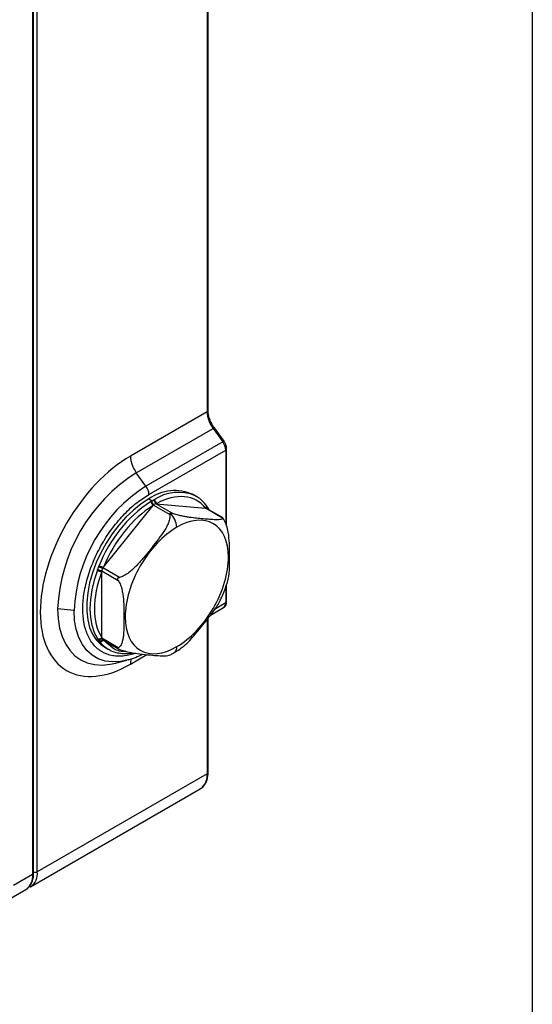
# Model space of a CAD drawing. Header units: millimetres. Extents: x 16 to 683, y 16 to 524.
# Tile 32 of 38: x 612 to 683, y 285 to 421. Entities that reach past the tile are written whole.
import ezdxf

# ---------------------------------------------------------------- set-up
doc = ezdxf.new("R2010")
doc.units = ezdxf.units.MM
doc.header["$LTSCALE"] = 2.5
doc.layers.add('TEXT', color=140, linetype='Continuous', lineweight=25)

msp = doc.modelspace()

# ---------------------------------------------------------------- linework, layer by layer
for p, q in [((637.683032, 456.504496), (637.683032, 366.582962)), ((637.816166, 366.76851), (637.816166, 456.690043)), ((614.219944, 303.03414), (614.219944, 438.876839)), ((613.577119, 434.794195), (613.577119, 302.663046)), ((613.710253, 302.848593), (613.710253, 434.979743)), ((637.683032, 366.582962), (627.076431, 360.459901)), ((627.898777, 358.160977), (638.505379, 364.284038)), ((638.505379, 364.284038), (639.843156, 362.430063)), ((638.689628, 364.352406), (638.685457, 364.355723)), ((640.027406, 362.498431), (638.689628, 364.352406)), ((639.843156, 362.430063), (629.236555, 356.307002)), ((640.138334, 362.326922), (640.016603, 362.487714)), ((629.647728, 355.15754), (640.25433, 361.280601)), ((640.25433, 361.280601), (640.25433, 351.161436)), ((640.387463, 350.843838), (640.387463, 361.466148)), ((629.236555, 356.307002), (627.898777, 358.160977)), ((636.188119, 354.892809), (635.738142, 355.152576)), ((629.647728, 354.549477), (630.108501, 354.283479)), ((630.184155, 353.593523), (630.258411, 353.685897)), ((630.258411, 353.685897), (632.533994, 352.372232)), ((632.855406, 352.557779), (630.579823, 353.871445)), ((630.579823, 353.871445), (630.654079, 353.864805)), ((630.654079, 353.864805), (637.480211, 353.254446)), ((637.571645, 353.650077), (637.523461, 353.711285)), ((623.358023, 345.10188), (630.184155, 353.593523)), ((637.480211, 353.254446), (637.554467, 353.247806)), ((637.554467, 353.247806), (639.83005, 351.934141)), ((639.811127, 351.962937), (637.620976, 353.227285)), ((637.776037, 353.351604), (637.73761, 353.413389)), ((637.950005, 353.03734), (637.813364, 353.264116)), ((639.97468, 351.708245), (639.793678, 351.957935)), ((623.123061, 344.49629), (623.123061, 344.595303)), ((623.123061, 344.595303), (625.398643, 343.281637)), ((623.123061, 335.394288), (623.123061, 344.49629)), ((623.283767, 345.009506), (623.358023, 345.10188)), ((625.559349, 343.695841), (623.283767, 345.009506)), ((640.25433, 342.348547), (640.25433, 340.170572)), ((640.387463, 340.35612), (640.387463, 342.72605)), ((640.25433, 340.170572), (638.720338, 339.285018)), ((619.306283, 339.107267), (617.031783, 339.338792)), ((638.164115, 338.502652), (639.971856, 339.546238)), ((637.683032, 337.836968), (637.683032, 316.579093)), ((637.816166, 338.022515), (637.865235, 338.330112)), ((637.816166, 316.76464), (637.816166, 338.022515)), ((623.123061, 335.295274), (623.123061, 335.394288)), ((625.398643, 333.981608), (623.123061, 335.295274)), ((623.217179, 335.087186), (625.407331, 333.822838)), ((623.557314, 334.052476), (624.007291, 333.79271)), ((625.028539, 331.852042), (626.613728, 332.265867)), ((626.769083, 332.307981), (626.613728, 332.265867)), ((627.076431, 331.713907), (629.353442, 333.028397)), ((637.683032, 316.579093), (614.219944, 303.03414)), ((613.278364, 300.953028), (636.741453, 314.49798)), ((636.741453, 314.49798), (636.684092, 314.466498)), ((613.577119, 302.663046), (610.941539, 301.141558)), ((609.99996, 299.060445), (612.63554, 300.581933)), ((613.278364, 300.953028), (613.221004, 300.921545))]:
    msp.add_line(p, q)
at = {"flags": 128}
for points in [[(640.028514, 362.496405), (640.028468, 362.496518), (640.027406, 362.498431)], [(629.647728, 354.549477), (628.568127, 353.847802), (627.505551, 353.000324), (626.47676, 352.020407), (625.497976, 350.923505), (624.584636, 349.726918), (623.751144, 348.449516), (623.010645, 347.111445), (622.374817, 345.733807), (621.853687, 344.338328), (621.455473, 342.947015), (621.186457, 341.581811), (621.050879, 340.264245), (621.050879, 339.015096), (621.186457, 337.854065), (621.455473, 336.799461), (621.853687, 335.867916), (622.374817, 335.07412), (623.010645, 334.430594), (623.557314, 334.052476)], [(636.188119, 354.892809), (636.101702, 354.941301), (636.040984, 354.973741)], [(637.519717, 353.716307), (637.48993, 353.749626), (637.432485, 353.792599)], [(637.602287, 353.598421), (637.579902, 353.638629), (637.563272, 353.660458)], [(622.518856, 344.694979), (622.071291, 343.319581), (621.746616, 341.959847), (621.5498, 340.636598), (621.483859, 339.370092), (621.5498, 338.179721), (621.746616, 337.083709), (622.071291, 336.098838), (622.518856, 335.240187)], [(617.031783, 339.338792), (617.100112, 337.973217), (617.304241, 336.703707), (617.641602, 335.546226), (618.107954, 334.51533), (618.69743, 333.623983), (619.402619, 332.883395), (620.214652, 332.302879), (621.123317, 331.889734), (622.117188, 331.649158), (623.183765, 331.584174), (624.309636, 331.695601), (625.05276, 331.8584)], [(626.613728, 332.265867), (625.715232, 332.085139), (624.621727, 332.022185), (623.595517, 332.146142), (622.651567, 332.455202), (621.80364, 332.944859), (621.064101, 333.607972), (620.443736, 334.434872), (619.951589, 335.413501), (619.594839, 336.529587), (619.378686, 337.766857), (619.306283, 339.107267)], [(622.762925, 334.89292), (623.376866, 334.241239), (624.007291, 333.79271)], [(624.007291, 333.79271), (624.093708, 333.744218), (624.154426, 333.711778)]]:
    msp.add_lwpolyline(points, dxfattribs=at)
for centre, radius, start, end in [((637.588685, 366.791194), 0.228609, 294.37465829, 354.30520075), ((641.798655, 366.758616), 4.11937, 182.44388483, 216.92130877), ((638.720225, 364.006357), 0.351092, 95.68320764, 127.72966215), ((640.031946, 362.203739), 0.294727, 90.88255504, 129.83335292), ((638.196518, 361.192774), 2.059685, 2.44388483, 36.92130877), ((631.192054, 360.635555), 4.11937, 182.44388483, 216.92130877), ((640.164573, 361.485422), 0.223624, 293.66393288, 355.34144695), ((640.508015, 338.332906), 23.497772, 122.45344952, 177.54655033), ((640.805809, 338.161), 21.52034, 122.52015476, 177.47984509), ((627.589916, 355.069713), 2.059685, 2.44388483, 36.92130877), ((633.223629, 349.491785), 6.194136, 66.04929499, 125.26116344), ((633.706067, 349.338859), 6.099486, 67.49242549, 123.47477688), ((640.28073, 338.502472), 18.799131, 123.68718496, 158.72367184), ((629.469753, 353.539943), 0.716408, 4.28914299, 57.59889356), ((629.495617, 353.590386), 0.768751, 7.13700113, 52.96696658), ((629.923461, 353.789933), 0.661404, 7.0791383, 61.04171731), ((629.972225, 353.853478), 0.681949, 0.95175948, 57.18676432), ((637.211202, 353.510076), 0.371096, 316.46088857, 33.76127436), ((630.659104, 350.474217), 2.849299, 2.93159413, 47.79787839), ((637.254714, 353.467257), 0.371498, 323.792037, 20.67502278), ((637.441438, 353.239177), 0.343577, 343.37509056, 30.70599324), ((637.513717, 353.188781), 0.308748, 346.36372805, 31.78683942), ((623.30326, 346.062287), 1.576331, 240.1577536, 263.4358596), ((623.39433, 346.030421), 1.460531, 235.69120801, 259.29611471), ((623.743233, 347.434299), 2.46794, 245.34278294, 259.27040935), ((623.727303, 346.999172), 1.932895, 240.07080528, 258.98591489), ((639.55868, 340.109244), 0.698348, 306.27402836, 5.03815203), ((640.159982, 340.378804), 0.228609, 294.37465829, 354.30520075), ((637.588124, 338.045862), 0.229444, 294.4339181, 353.6282262), ((622.723739, 335.69842), 0.501951, 245.90989568, 322.70631097), ((622.753559, 335.621151), 0.492674, 248.26284562, 318.58978384), ((622.929093, 335.385256), 0.476096, 243.09275177, 316.13480616), ((622.95862, 335.331415), 0.480182, 245.94941726, 320.14046346), ((632.605912, 334.036769), 0.90379, 305.57320977, 6.04683209), ((628.91088, 331.761687), 1.835071, 157.48996175, 181.49198211), ((635.520825, 316.303802), 2.179662, 304.05635084, 7.25582956), ((637.588685, 316.787325), 0.228609, 294.37465829, 354.30520075), ((611.349838, 302.417197), 2.240809, 305.01333288, 6.29884752), ((612.057737, 302.758849), 2.179662, 304.05635084, 7.25582956), ((613.482772, 302.871278), 0.228609, 294.37465829, 354.30520075), ((613.8955, 303.673203), 0.716704, 255.02062751, 296.91629646)]:
    msp.add_arc(centre, radius, start, end)
for points, knots in [([(638.685901, 364.355508), (638.558148, 364.548), (638.302983, 364.932473), (638.030376, 365.562968), (637.849809, 366.192518), (637.82737, 366.576677), (637.816166, 366.76851)], [0, 0, 0, 0, 0.250987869, 0.5013082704, 0.7509744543, 1, 1, 1, 1]), ([(640.384184, 361.467112), (640.385268, 361.477302), (640.394523, 361.564319), (640.361977, 361.748865), (640.291186, 362.031343), (640.192068, 362.223014), (640.138334, 362.326922)], [0, 0, 0, 0, 0.0367467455, 0.3138000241, 0.6279998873, 1, 1, 1, 1]), ([(627.076431, 360.459901), (623.775452, 358.554287), (620.609424, 355.212208), (615.941136, 347.126496), (614.629724, 342.713421), (614.629724, 335.089725), (615.941136, 332.190775), (620.609424, 329.494953), (623.775452, 329.808293), (627.076431, 331.713907)], [0, 0, 0, 0, 0.25, 0.25, 0.5, 0.5, 0.75, 0.75, 1, 1, 1, 1]), ([(627.809943, 333.220753), (627.293717, 333.067531), (626.47758, 332.825293), (625.436358, 332.785249), (624.360782, 332.886127), (623.138351, 333.328286), (622.145736, 334.16666), (621.517836, 335.045549), (621.017475, 336.025436), (620.612516, 337.41692), (620.45624, 339.296392), (620.612516, 341.3563), (621.017445, 343.215188), (621.517782, 344.772792), (622.145674, 346.376577), (623.138271, 348.361666), (624.360923, 350.213275), (625.435869, 351.559605), (626.534583, 352.768953), (627.942018, 354.068566), (629.090288, 354.801655), (629.647728, 355.15754)], [0, 0, 0, 0, 0.0592174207, 0.0936210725, 0.1280373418, 0.1982276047, 0.2684178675, 0.3028215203, 0.3372377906, 0.4032260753, 0.4654850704, 0.5277440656, 0.5937323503, 0.6281360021, 0.6625522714, 0.7327425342, 0.8029327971, 0.8373364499, 0.8717527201, 0.9377410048, 1, 1, 1, 1]), ([(629.853636, 354.144819), (629.870835, 354.155116), (629.904982, 354.17556), (629.940827, 354.194614), (629.958616, 354.204071)], [0, 0, 0, 0, 0.503699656, 1, 1, 1, 1]), ([(629.958616, 354.204071), (629.9903, 354.220423), (630.041125, 354.246654), (630.090069, 354.273404), (630.108501, 354.283479)], [0, 0, 0, 0, 0.62339780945, 1, 1, 1, 1]), ([(630.243695, 354.368643), (630.259472, 354.378564), (630.291261, 354.398554), (630.324854, 354.417216), (630.341774, 354.426616)], [0, 0, 0, 0, 0.496300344, 1, 1, 1, 1]), ([(630.579823, 353.871445), (630.530872, 353.875822), (630.475218, 353.860766), (630.363193, 353.79613), (630.307362, 353.746793), (630.258411, 353.685897)], [0, 0, 0, 0, 0.5, 0.5, 1, 1, 1, 1]), ([(637.511016, 353.708031), (637.382283, 353.869589), (637.080066, 354.248864), (636.57885, 354.673482), (636.181, 354.880211), (636.021875, 354.962895)], [0, 0, 0, 0, 0.3080825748, 0.7232585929, 1, 1, 1, 1]), ([(632.533994, 352.372232), (632.573622, 352.169383), (632.553862, 351.95579), (632.456739, 351.521134), (632.37967, 351.307794), (632.193871, 350.885543), (632.083927, 350.675795), (631.84723, 350.266555), (631.720085, 350.066232), (631.322321, 349.473239), (631.035875, 349.088301), (630.449081, 348.325216), (630.148601, 347.947133), (629.542671, 347.193396), (629.237114, 346.817614), (628.613566, 346.075257), (628.295561, 345.708452), (627.790117, 345.17821), (627.616785, 345.004868), (627.254506, 344.669146), (627.065259, 344.506522), (626.670127, 344.206082), (626.461498, 344.065947), (626.134152, 343.891496), (626.02291, 343.839454), (625.79453, 343.752302), (625.676904, 343.717148), (625.559349, 343.695841)], [0, 0, 0, 0, 0.0625, 0.0625, 0.125, 0.125, 0.1875, 0.1875, 0.25, 0.25, 0.375, 0.375, 0.5, 0.5, 0.625, 0.625, 0.75, 0.75, 0.8125, 0.8125, 0.875, 0.875, 0.9375, 0.9375, 0.96875, 0.96875, 1, 1, 1, 1]), ([(632.533994, 352.372232), (632.526115, 352.412559), (632.520797, 352.451614), (632.525852, 352.526792), (632.537065, 352.564109), (632.573115, 352.58492)], [0, 0, 0, 0, 0.5, 0.5, 1, 1, 1, 1]), ([(632.573115, 352.58492), (632.60941, 352.605873), (632.66208, 352.605132), (632.760267, 352.589803), (632.808206, 352.575436), (632.855406, 352.557779)], [0, 0, 0, 0, 0.5, 0.5, 1, 1, 1, 1]), ([(639.83005, 351.934141), (639.869678, 351.863054), (639.849919, 351.814189), (639.752796, 351.738805), (639.675726, 351.71423), (639.489927, 351.679648), (639.379983, 351.669929), (639.143286, 351.660344), (639.016142, 351.66042), (638.618377, 351.669687), (638.331931, 351.687638), (637.745138, 351.731234), (637.444658, 351.756953), (636.838727, 351.811141), (636.533171, 351.839622), (635.909622, 351.904305), (635.591617, 351.940452), (635.086174, 352.012038), (634.912841, 352.038863), (634.550563, 352.102048), (634.361316, 352.13847), (633.966184, 352.224992), (633.757554, 352.27563), (633.430208, 352.367251), (633.318966, 352.400327), (633.090586, 352.473505), (632.97296, 352.513802), (632.855406, 352.557779)], [0, 0, 0, 0, 0.0625, 0.0625, 0.125, 0.125, 0.1875, 0.1875, 0.25, 0.25, 0.375, 0.375, 0.5, 0.5, 0.625, 0.625, 0.75, 0.75, 0.8125, 0.8125, 0.875, 0.875, 0.9375, 0.9375, 0.96875, 0.96875, 1, 1, 1, 1]), ([(637.617749, 353.22189), (637.607939, 353.229732), (637.589799, 353.244231), (637.565586, 353.246681), (637.554467, 353.247806)], [0, 0, 0, 0, 0.5407989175, 1, 1, 1, 1]), ([(637.762855, 353.362866), (637.740845, 353.401665), (637.692154, 353.4875), (637.634069, 353.559222), (637.60224, 353.598524)], [0, 0, 0, 0, 0.4520264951, 1, 1, 1, 1]), ([(633.504674, 334.131976), (635.398031, 335.224987), (637.213983, 337.141918), (639.891593, 341.779675), (640.643785, 344.310901), (640.643785, 348.683658), (639.891593, 350.346421), (637.213983, 351.892675), (635.398031, 351.712952), (633.504674, 350.619941)], [0, 0, 0, 0, 0.25, 0.25, 0.5, 0.5, 0.75, 0.75, 1, 1, 1, 1]), ([(639.83005, 351.934141), (639.821438, 351.947998), (639.811652, 351.963744), (639.810873, 351.962502), (639.81078, 351.962353)], [0, 0, 0, 0, 0.88002162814, 1, 1, 1, 1]), ([(640.526413, 343.237541), (640.552431, 343.301215), (640.767301, 343.827084), (640.767606, 345.176257), (640.799754, 346.847035), (640.773603, 348.427942), (640.676094, 349.706267), (640.437848, 350.75525), (640.19784, 351.367845), (640.030946, 351.639957), (639.990756, 351.705485)], [0, 0, 0, 0, 0.0300734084, 0.2483698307, 0.4702867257, 0.6385276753, 0.8078688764, 0.9068905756, 0.9775781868, 1, 1, 1, 1]), ([(633.504674, 350.619941), (631.611318, 349.526929), (629.795365, 347.609998), (627.117755, 342.972241), (626.365563, 340.441015), (626.365563, 336.068259), (627.117755, 334.405495), (629.795365, 332.859241), (631.611318, 333.038964), (633.504674, 334.131976)], [0, 0, 0, 0, 0.25, 0.25, 0.5, 0.5, 0.75, 0.75, 1, 1, 1, 1]), ([(622.518856, 344.694979), (622.527129, 344.71692), (622.543553, 344.760478), (622.561961, 344.802934), (622.571098, 344.824005)], [0, 0, 0, 0, 0.503699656, 1, 1, 1, 1]), ([(622.571098, 344.824005), (622.597471, 344.883438), (622.624952, 344.942358), (622.672463, 345.06482), (622.692483, 345.128326), (622.713637, 345.191386)], [0, 0, 0, 0, 0.5, 0.5, 1, 1, 1, 1]), ([(622.713637, 345.191386), (622.721284, 345.213572), (622.736692, 345.258275), (622.754138, 345.302012), (622.762925, 345.324043)], [0, 0, 0, 0, 0.496300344, 1, 1, 1, 1]), ([(623.283767, 345.009506), (623.234816, 344.948612), (623.194186, 344.878036), (623.138147, 344.733671), (623.123061, 344.660575), (623.123061, 344.595303)], [0, 0, 0, 0, 0.5, 0.5, 1, 1, 1, 1]), ([(625.398643, 343.281637), (625.371069, 343.323799), (625.346529, 343.367549), (625.311977, 343.462753), (625.3023, 343.516695), (625.329219, 343.585534), (625.344899, 343.605166), (625.381285, 343.635635), (625.402007, 343.647244), (625.466535, 343.675966), (625.512238, 343.687301), (625.559349, 343.695841)], [0, 0, 0, 0, 0.25, 0.25, 0.5, 0.5, 0.625, 0.625, 0.75, 0.75, 1, 1, 1, 1]), ([(625.398643, 343.281637), (625.537088, 343.069953), (625.640868, 342.845314), (625.813184, 342.386566), (625.877681, 342.160568), (625.982617, 341.712321), (626.022687, 341.48916), (626.085715, 341.053119), (626.108862, 340.839358), (626.162767, 340.205979), (626.178472, 339.794024), (626.196657, 338.976844), (626.199012, 338.571684), (626.198993, 337.763769), (626.196617, 337.360878), (626.178316, 336.564403), (626.162508, 336.170577), (626.108411, 335.599977), (626.085196, 335.413213), (626.022081, 335.050741), (625.98211, 334.87477), (625.877184, 334.548381), (625.811627, 334.395453), (625.683824, 334.20316), (625.636417, 334.14541), (625.528278, 334.047507), (625.467238, 334.007293), (625.398643, 333.981608)], [0, 0, 0, 0, 0.0625, 0.0625, 0.125, 0.125, 0.1875, 0.1875, 0.25, 0.25, 0.375, 0.375, 0.5, 0.5, 0.625, 0.625, 0.75, 0.75, 0.8125, 0.8125, 0.875, 0.875, 0.9375, 0.9375, 0.96875, 0.96875, 1, 1, 1, 1]), ([(639.487769, 340.515751), (639.495799, 340.530864), (639.595302, 340.718139), (639.807924, 341.204925), (640.132679, 341.978635), (640.393573, 342.697255), (640.511942, 343.118299), (640.544201, 343.233042)], [0, 0, 0, 0, 0.01725508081, 0.21381426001, 0.5387408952, 0.8742979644, 1, 1, 1, 1]), ([(633.992901, 333.891521), (634.164731, 334.007284), (634.958402, 334.541989), (636.049121, 335.865469), (637.35067, 337.426926), (638.477899, 338.906503), (639.211452, 339.885986), (639.445637, 340.451644), (639.474929, 340.522399)], [0, 0, 0, 0, 0.06995069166, 0.3230991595, 0.58044612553, 0.77554753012, 0.97192484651, 1, 1, 1, 1]), ([(639.950614, 339.539599), (639.958297, 339.54204), (640.073118, 339.578512), (640.238563, 339.775426), (640.371718, 340.058994), (640.380498, 340.268946), (640.384184, 340.357083)], [0, 0, 0, 0, 0.02504609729, 0.3743024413, 0.7373343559, 1, 1, 1, 1]), ([(622.571098, 335.16351), (622.561961, 335.176356), (622.543553, 335.202241), (622.527129, 335.227476), (622.518856, 335.240187)], [0, 0, 0, 0, 0.496300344, 1, 1, 1, 1]), ([(622.713637, 334.960702), (622.700436, 334.980192), (622.679259, 335.011459), (622.649511, 335.056047), (622.613779, 335.104626), (622.587488, 335.140897), (622.571098, 335.16351)], [0, 0, 0, 0, 0.3116831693, 0.499999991, 0.6882853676, 1, 1, 1, 1]), ([(622.762925, 334.89292), (622.754138, 334.904482), (622.736692, 334.927438), (622.721284, 334.949669), (622.713637, 334.960702)], [0, 0, 0, 0, 0.503699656, 1, 1, 1, 1]), ([(623.123061, 335.295274), (623.125171, 335.265478), (623.130093, 335.195979), (623.163905, 335.122042), (623.205236, 335.10049), (623.220406, 335.09258)], [0, 0, 0, 0, 0.32204264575, 0.75117504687, 1, 1, 1, 1]), ([(626.441973, 333.48632), (626.385394, 333.480456), (625.687143, 333.408089), (624.636622, 333.827626), (623.88409, 334.565067), (623.543557, 334.898772)], [0, 0, 0, 0, 0.04605113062, 0.56832224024, 1, 1, 1, 1]), ([(624.173535, 333.722624), (624.261008, 333.671256), (624.605064, 333.469212), (625.265583, 333.281181), (626.134593, 333.168708), (626.838802, 333.174303), (627.265086, 333.258445), (627.384478, 333.282012)], [0, 0, 0, 0, 0.0964670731, 0.3794313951, 0.6387727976, 0.8988292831, 1, 1, 1, 1]), ([(625.559349, 333.752952), (625.512093, 333.77063), (625.466163, 333.790673), (625.379661, 333.837612), (625.337703, 333.865916), (625.311139, 333.903929), (625.309062, 333.915154), (625.314173, 333.933429), (625.320871, 333.940904), (625.346741, 333.960966), (625.371153, 333.971314), (625.398643, 333.981608)], [0, 0, 0, 0, 0.25, 0.25, 0.5, 0.5, 0.625, 0.625, 0.75, 0.75, 1, 1, 1, 1]), ([(625.559349, 333.752952), (625.784483, 333.676756), (626.383946, 333.473868), (627.50517, 333.236526), (628.765822, 333.07502), (630.048797, 332.958428), (631.19199, 332.869227), (632.034215, 332.831949), (632.34066, 332.912534), (632.452688, 332.941993)], [0, 0, 0, 0, 0.0660766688, 0.175942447, 0.3814420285, 0.5903498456, 0.7487282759, 0.9081424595, 1, 1, 1, 1]), ([(632.44577, 332.953556), (632.615622, 333.028137), (632.84533, 333.129), (633.068811, 333.271313), (633.127045, 333.308397)], [0, 0, 0, 0, 0.7394239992, 1, 1, 1, 1]), ([(633.127045, 333.308397), (633.392808, 333.457815), (633.691284, 333.625626), (633.978322, 333.843646), (634.009782, 333.867541)], [0, 0, 0, 0, 0.8903990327, 1, 1, 1, 1]), ([(626.782786, 332.321591), (626.845974, 332.33629), (627.261836, 332.43303), (627.911681, 332.682811), (628.493265, 332.974931), (628.721399, 333.08952)], [0, 0, 0, 0, 0.0981958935, 0.6462553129, 1, 1, 1, 1]), ([(636.665648, 314.477786), (636.746827, 314.516457), (637.00508, 314.639478), (637.327084, 314.993769), (637.611116, 315.494278), (637.764938, 316.060237), (637.826478, 316.491239), (637.812645, 316.737544), (637.810984, 316.767103)], [0, 0, 0, 0, 0.1073619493, 0.3415453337, 0.5545009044, 0.7662116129, 0.9719431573, 1, 1, 1, 1]), ([(612.619393, 300.593227), (612.679926, 300.622611), (612.916759, 300.737572), (613.220521, 301.078754), (613.50537, 301.577966), (613.658978, 302.144263), (613.720564, 302.575139), (613.706736, 302.82139), (613.705079, 302.850895)], [0, 0, 0, 0, 0.082638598, 0.3233218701, 0.5421881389, 0.7597749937, 0.9712167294, 1, 1, 1, 1])]:
    msp.add_open_spline(points, degree=3, knots=knots)
for points in [[(637.480211, 353.254446), (636.014677, 355.156734), (633.447977, 355.386236), (630.654079, 353.864805)], [(630.108501, 354.283479), (630.156025, 354.310914), (630.199456, 354.340224), (630.243695, 354.368643)], [(630.184155, 353.593523), (627.390257, 351.889188), (624.823557, 348.696239), (623.358023, 345.10188)], [(623.123061, 344.49629), (621.794697, 340.889666), (621.794697, 337.467215), (623.123061, 335.394288)]]:
    msp.add_open_spline(points, degree=3)
at = {"layer": 'TEXT'}
msp.add_line((682.625, 523.875), (682.625, 15.875), dxfattribs=at)

doc.saveas('drawing.dxf')
